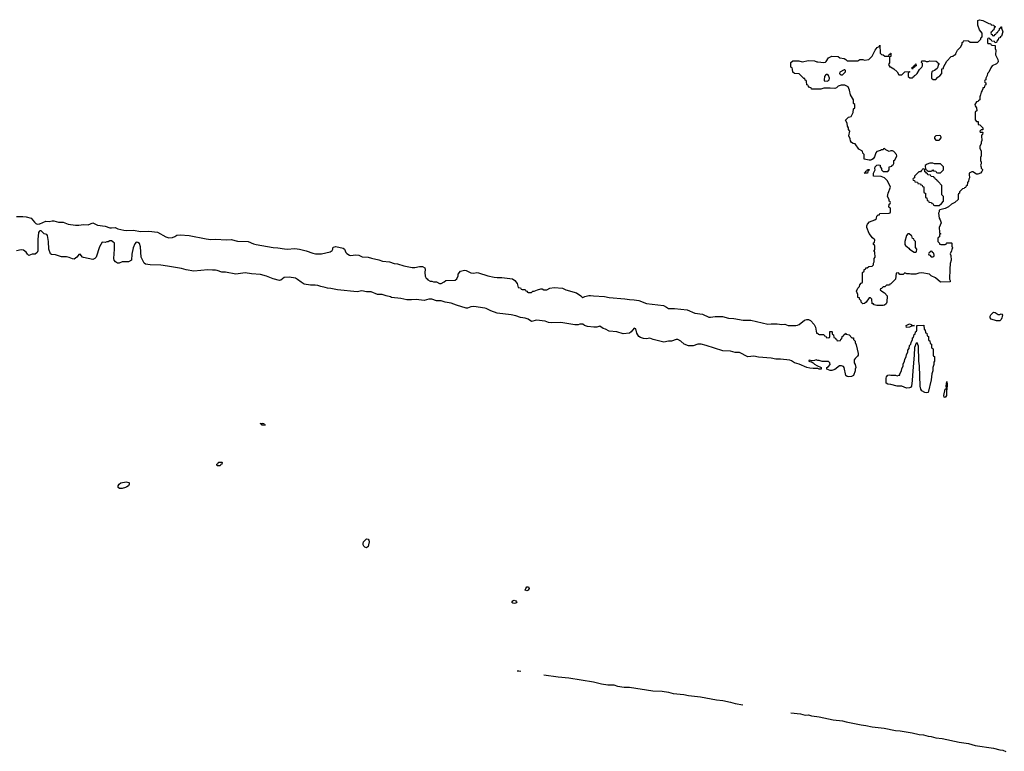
# Model space of a CAD drawing. Header units: inches. Extents: x 2112843 to 2323771, y 35243 to 209174.
# Tile 27 of 83: x 2259751 to 2272409, y 58616 to 68022. Entities that reach past the tile are written whole.
import ezdxf

# ---------------------------------------------------------------- set-up
doc = ezdxf.new("R2010")
doc.units = ezdxf.units.IN
doc.header["$MEASUREMENT"] = 0
for name, color, linetype in [('C2056', 7, 'Continuous'), ('C2065', 7, 'Continuous'), ('C2066', 7, 'Continuous'), ('C2075', 7, 'Continuous'), ('C2076', 7, 'Continuous')]:
    doc.layers.add(name, color=color, linetype=linetype)

msp = doc.modelspace()

# ---------------------------------------------------------------- linework, layer by layer
at = {"layer": 'C2056', "color": 6}
for points in [[(2259710, 65490), (2259790, 65492), (2259833, 65487), (2259898, 65470), (2259940, 65420), (2259960, 65400), (2259975, 65395), (2260000, 65397)], [(2260000, 65297), (2259992, 65288), (2259984, 65196), (2259984, 65050), (2259976, 65030), (2259951, 65009), (2259910, 65006), (2259870, 64989), (2259850, 65009), (2259835, 65035), (2259800, 65060), (2259770, 65065), (2259710, 65051)]]:
    msp.add_lwpolyline(points, dxfattribs=at)
at = {"layer": 'C2065', "color": 6}
for points in [[(2266146, 59653), (2266170, 59650), (2266193, 59645)], [(2266490, 59598), (2266672, 59572), (2266810, 59563), (2267130, 59510), (2267230, 59486), (2267313, 59473), (2267390, 59470), (2267436, 59456), (2267522, 59442), (2267590, 59441), (2267890, 59396), (2268010, 59390), (2268090, 59376), (2268150, 59360), (2268290, 59348), (2268350, 59335), (2268504, 59316), (2268710, 59277), (2268790, 59268), (2268889, 59249), (2268950, 59230), (2269048, 59212)], [(2269665, 59113), (2269790, 59098), (2269850, 59082), (2269890, 59084), (2269932, 59072), (2270000, 59063)]]:
    msp.add_lwpolyline(points, dxfattribs=at)
at = {"layer": 'C2066', "color": 6}
for points in [[(2270000, 67128), (2269930, 67128), (2269926, 67146), (2269906, 67150), (2269886, 67170), (2269882, 67182), (2269870, 67186), (2269868, 67228), (2269862, 67242), (2269850, 67246), (2269846, 67266), (2269830, 67268), (2269770, 67328), (2269711, 67329), (2269690, 67348), (2269688, 67388), (2269682, 67402), (2269666, 67410), (2269666, 67470), (2269689, 67491), (2269769, 67491), (2269810, 67481), (2269890, 67499), (2269970, 67491), (2270000, 67482)], [(2260000, 65397), (2260010, 65397), (2260089, 65430), (2260130, 65428), (2260170, 65435), (2260190, 65435), (2260250, 65418), (2260310, 65417), (2260374, 65394), (2260470, 65380), (2260510, 65380), (2260570, 65389), (2260630, 65383), (2260690, 65410), (2260750, 65382), (2260850, 65369), (2260910, 65348), (2260930, 65346), (2260978, 65350), (2261014, 65334), (2261090, 65316), (2261130, 65312), (2261210, 65317), (2261310, 65299), (2261410, 65302), (2261525, 65290), (2261630, 65230), (2261670, 65219), (2261716, 65224), (2261745, 65235), (2261770, 65250), (2261815, 65255), (2261930, 65249), (2262150, 65204), (2262210, 65197), (2262270, 65201), (2262410, 65192), (2262470, 65195), (2262550, 65176), (2262690, 65170), (2262759, 65139), (2262790, 65130), (2263010, 65095), (2263070, 65090), (2263155, 65075), (2263190, 65073), (2263290, 65079), (2263349, 65071), (2263435, 65050), (2263520, 65020), (2263554, 65014), (2263630, 65014), (2263741, 65039), (2263767, 65053), (2263775, 65070), (2263778, 65090), (2263784, 65096), (2263814, 65106), (2263910, 65083), (2263928, 65070), (2263944, 65030), (2263955, 65015), (2263990, 64993), (2264010, 64990), (2264070, 64999), (2264110, 64996), (2264154, 64974), (2264230, 64971), (2264275, 64955), (2264370, 64935), (2264417, 64917), (2264506, 64910), (2264567, 64887), (2264610, 64885), (2264690, 64857), (2264797, 64837), (2264830, 64837), (2264890, 64849), (2264930, 64849), (2264959, 64830), (2264966, 64810), (2264959, 64770), (2264963, 64723), (2264978, 64698), (2264991, 64691), (2264998, 64678), (2265030, 64662), (2265050, 64662), (2265070, 64652), (2265110, 64652), (2265150, 64632), (2265170, 64632), (2265210, 64652), (2265230, 64671), (2265350, 64672), (2265369, 64691), (2265389, 64730), (2265389, 64750), (2265419, 64790), (2265470, 64801), (2265490, 64798), (2265550, 64767), (2265590, 64763), (2265630, 64770), (2265650, 64769), (2265770, 64730), (2265850, 64712), (2265890, 64707), (2265950, 64709), (2266086, 64690), (2266115, 64670), (2266147, 64630), (2266158, 64578), (2266190, 64574), (2266198, 64558), (2266210, 64554), (2266250, 64554), (2266258, 64538), (2266270, 64534), (2266278, 64518), (2266290, 64514), (2266330, 64514), (2266350, 64532), (2266367, 64533), (2266406, 64550), (2266450, 64561), (2266470, 64561), (2266491, 64551), (2266530, 64551), (2266568, 64570), (2266623, 64577), (2266729, 64569), (2266771, 64550), (2266909, 64509), (2266965, 64470), (2266977, 64457), (2266990, 64451), (2267016, 64464), (2267070, 64476), (2267090, 64476), (2267130, 64470), (2267270, 64465), (2267330, 64452), (2267530, 64434), (2267590, 64423), (2267650, 64422), (2267710, 64410), (2267810, 64374), (2268026, 64346), (2268068, 64328), (2268091, 64311), (2268170, 64310), (2268330, 64290), (2268430, 64250), (2268530, 64238), (2268610, 64198), (2268630, 64196), (2268690, 64207), (2268786, 64206), (2268865, 64185), (2268930, 64180), (2269050, 64159), (2269150, 64159), (2269370, 64106), (2269410, 64110), (2269490, 64110), (2269550, 64104), (2269586, 64106), (2269630, 64091), (2269730, 64091), (2269750, 64094), (2269770, 64104), (2269842, 64158), (2269870, 64168), (2269890, 64168), (2269916, 64156), (2269965, 64105), (2269981, 64070), (2269994, 63994), (2270000, 63993)], [(2270000, 63539), (2269950, 63536), (2269910, 63540), (2269870, 63550), (2269773, 63593), (2269710, 63610), (2269675, 63635), (2269650, 63645), (2269530, 63658), (2269470, 63659), (2269410, 63672), (2269250, 63682), (2269190, 63695), (2269110, 63689), (2269003, 63743), (2268950, 63745), (2268890, 63759), (2268790, 63767), (2268575, 63835), (2268510, 63849), (2268470, 63850), (2268410, 63828), (2268349, 63830), (2268295, 63850), (2268250, 63890), (2268210, 63910), (2268190, 63912), (2268130, 63890), (2268090, 63888), (2268030, 63876), (2267897, 63910), (2267850, 63928), (2267810, 63921), (2267770, 63924), (2267730, 63936), (2267710, 63950), (2267687, 63990), (2267670, 64048), (2267650, 64058), (2267614, 64010), (2267590, 63990), (2267510, 63983), (2267428, 64008), (2267330, 64019), (2267283, 64043), (2267254, 64050), (2267210, 64082), (2267172, 64070), (2267132, 64068), (2267050, 64078), (2267014, 64090), (2266989, 64109), (2266951, 64109), (2266930, 64101), (2266890, 64100), (2266708, 64128), (2266584, 64124), (2266550, 64130), (2266507, 64147), (2266397, 64157), (2266330, 64143), (2266290, 64171), (2266250, 64186), (2266190, 64194), (2266130, 64216), (2266070, 64228), (2265890, 64250), (2265810, 64277), (2265750, 64309), (2265730, 64314), (2265590, 64335), (2265551, 64329), (2265510, 64314), (2265490, 64315), (2265367, 64350), (2265298, 64378), (2265221, 64390), (2265170, 64406), (2265110, 64406), (2265050, 64427), (2265010, 64428), (2264950, 64413), (2264850, 64426), (2264790, 64419), (2264730, 64422), (2264650, 64439), (2264530, 64450), (2264518, 64458), (2264462, 64470), (2264410, 64490), (2264349, 64490), (2264270, 64523), (2264210, 64524), (2264150, 64535), (2264090, 64525), (2263835, 64550), (2263750, 64568), (2263710, 64570), (2263680, 64580), (2263622, 64590), (2263586, 64606), (2263551, 64611), (2263490, 64609), (2263410, 64623), (2263370, 64646), (2263324, 64684), (2263298, 64698), (2263214, 64714), (2263153, 64707), (2263110, 64674), (2263090, 64670), (2263009, 64690), (2262924, 64724), (2262846, 64746), (2262730, 64753), (2262650, 64766), (2262530, 64752), (2262395, 64775), (2262350, 64776), (2262290, 64798), (2262270, 64802), (2262230, 64800), (2262170, 64807), (2261990, 64789), (2261890, 64806), (2261830, 64825), (2261650, 64855), (2261565, 64865), (2261430, 64870), (2261370, 64878), (2261350, 64890), (2261312, 64970), (2261303, 65103), (2261290, 65146), (2261270, 65158), (2261250, 65162), (2261230, 65139), (2261210, 65090), (2261193, 65007), (2261190, 64930), (2261150, 64911), (2261070, 64908), (2261030, 64890), (2261010, 64890), (2260983, 64910), (2260966, 64930), (2260960, 64950), (2260972, 65072), (2260969, 65149), (2260950, 65168), (2260930, 65178), (2260910, 65178), (2260890, 65168), (2260873, 65167), (2260850, 65158), (2260810, 65162), (2260777, 65103), (2260736, 64970), (2260718, 64950), (2260690, 64940), (2260570, 64963), (2260557, 64970), (2260530, 65009), (2260510, 65002), (2260505, 64990), (2260488, 64970), (2260450, 64945), (2260430, 64946), (2260386, 64966), (2260354, 64974), (2260290, 64974), (2260210, 65000), (2260162, 65002), (2260148, 65010), (2260124, 65070), (2260121, 65170), (2260110, 65246), (2260102, 65262), (2260066, 65270), (2260027, 65307), (2260010, 65308), (2260000, 65297)], [(2270000, 63645), (2269990, 63649), (2269970, 63642), (2269930, 63638), (2269910, 63646), (2269898, 63642), (2269894, 63630), (2269938, 63618), (2269951, 63611), (2269970, 63592), (2270000, 63577)]]:
    msp.add_lwpolyline(points, dxfattribs=at)
for points in [[(2262894, 62814), (2262906, 62814), (2262910, 62809), (2262869, 62810), (2262860, 62820), (2262842, 62830), (2262870, 62834), (2262890, 62831)], [(2262290, 62288), (2262286, 62310), (2262302, 62318), (2262308, 62332), (2262350, 62334), (2262354, 62330), (2262352, 62310), (2262338, 62302), (2262330, 62288)], [(2261034, 61994), (2261019, 62010), (2261019, 62030), (2261029, 62050), (2261050, 62070), (2261122, 62082), (2261154, 62074), (2261158, 62070), (2261159, 62050), (2261151, 62030), (2261130, 62016), (2261110, 62009), (2261070, 61995)], [(2264210, 61234), (2264190, 61239), (2264175, 61254), (2264168, 61270), (2264166, 61290), (2264172, 61310), (2264210, 61350), (2264230, 61343), (2264238, 61330), (2264242, 61310), (2264237, 61270), (2264230, 61249)], [(2266270, 60681), (2266249, 60689), (2266256, 60710), (2266270, 60730), (2266291, 60730), (2266299, 60710), (2266290, 60689)], [(2266110, 60518), (2266090, 60521), (2266079, 60530), (2266090, 60551), (2266110, 60559), (2266130, 60551), (2266138, 60538), (2266141, 60530), (2266130, 60523)]]:
    msp.add_lwpolyline(points, close=True, dxfattribs=at)
at = {"layer": 'C2075', "color": 6}
msp.add_lwpolyline([(2270000, 59063), (2270030, 59058), (2270210, 59020), (2270330, 59010), (2270375, 58995), (2270570, 58956), (2270630, 58950), (2270710, 58933), (2270865, 58915), (2271010, 58884), (2271070, 58879), (2271226, 58854), (2271314, 58834), (2271370, 58827), (2271430, 58810), (2271470, 58806), (2271530, 58790), (2271610, 58779), (2271830, 58734), (2271950, 58716), (2272033, 58693), (2272270, 58656), (2272350, 58634), (2272391, 58630), (2272430, 58616)], dxfattribs=at)
at = {"layer": 'C2076', "color": 6}
for points in [[(2270000, 67482), (2270010, 67479), (2270090, 67471), (2270110, 67476), (2270117, 67483), (2270150, 67530), (2270191, 67551), (2270274, 67550), (2270293, 67533), (2270350, 67522), (2270372, 67510), (2270391, 67491), (2270527, 67493), (2270550, 67512), (2270590, 67511), (2270610, 67502), (2270669, 67511), (2270709, 67551), (2270750, 67631), (2270776, 67664), (2270802, 67678), (2270810, 67694), (2270813, 67593), (2270830, 67574), (2270850, 67572), (2270872, 67552), (2270926, 67554), (2270930, 67574), (2270942, 67578), (2270946, 67590), (2270952, 67592), (2270951, 67550), (2270934, 67546), (2270931, 67469), (2270924, 67456), (2270922, 67442), (2270934, 67426), (2270934, 67414), (2270946, 67414), (2270990, 67392), (2271031, 67350), (2271052, 67312), (2271090, 67312), (2271130, 67352), (2271190, 67354), (2271194, 67350), (2271178, 67342), (2271174, 67330), (2271174, 67290), (2271193, 67273), (2271227, 67273), (2271235, 67285), (2271250, 67294), (2271255, 67305), (2271270, 67312), (2271290, 67332), (2271319, 67381), (2271348, 67410), (2271358, 67430), (2271358, 67458), (2271346, 67470), (2271347, 67493), (2271388, 67492), (2271405, 67485), (2271430, 67485), (2271450, 67491), (2271534, 67490), (2271554, 67470), (2271558, 67458), (2271570, 67454), (2271571, 67449), (2271558, 67442), (2271554, 67410), (2271544, 67396), (2271511, 67369), (2271490, 67362), (2271478, 67350), (2271471, 67330), (2271472, 67272), (2271493, 67253), (2271527, 67253), (2271556, 67284), (2271580, 67300), (2271606, 67330), (2271606, 67390), (2271626, 67394), (2271628, 67412), (2271669, 67490), (2271726, 67550), (2271749, 67551), (2271770, 67572), (2271786, 67574), (2271786, 67586), (2271808, 67630), (2271849, 67671), (2271866, 67710), (2271866, 67730), (2271882, 67738), (2271890, 67754), (2271950, 67752), (2271970, 67734), (2272067, 67733), (2272106, 67770), (2272106, 67790), (2272122, 67798), (2272126, 67810), (2272126, 67850), (2272089, 67890), (2272069, 67950), (2272070, 68012), (2272090, 68022), (2272134, 68010), (2272210, 67972), (2272234, 67970), (2272238, 67958), (2272274, 67950), (2272278, 67938), (2272294, 67930), (2272278, 67922), (2272274, 67890), (2272258, 67882), (2272254, 67870), (2272238, 67862), (2272234, 67850), (2272238, 67838), (2272254, 67830), (2272258, 67818), (2272270, 67814), (2272282, 67818), (2272286, 67830), (2272302, 67838), (2272310, 67854), (2272322, 67858), (2272326, 67870), (2272346, 67890), (2272346, 67910), (2272362, 67918), (2272366, 67930), (2272372, 67932), (2272373, 67913), (2272390, 67866), (2272371, 67810), (2272358, 67802), (2272350, 67788), (2272334, 67786), (2272330, 67766), (2272312, 67748), (2272310, 67728), (2272290, 67726), (2272282, 67742), (2272247, 67747), (2272242, 67762), (2272227, 67767), (2272222, 67782), (2272210, 67786), (2272198, 67782), (2272194, 67770), (2272194, 67730), (2272198, 67718), (2272230, 67714), (2272238, 67698), (2272250, 67694), (2272291, 67691), (2272292, 67652), (2272298, 67630), (2272296, 67570), (2272324, 67510), (2272330, 67486), (2272326, 67470), (2272310, 67454), (2272253, 67427), (2272236, 67404), (2272210, 67348), (2272192, 67330), (2272190, 67306), (2272172, 67270), (2272171, 67249), (2272158, 67242), (2272154, 67230), (2272158, 67218), (2272171, 67211), (2272170, 67186), (2272158, 67182), (2272150, 67148), (2272134, 67146), (2272134, 67134), (2272125, 67110), (2272111, 67090), (2272105, 67055), (2272094, 67030), (2272094, 66990), (2272078, 66982), (2272074, 66970), (2272050, 66966), (2272032, 66930), (2272033, 66913), (2272051, 66890), (2272054, 66850), (2272038, 66842), (2272034, 66830), (2272033, 66733), (2272050, 66714), (2272073, 66713), (2272074, 66674), (2272094, 66670), (2272134, 66630), (2272133, 66607), (2272110, 66606), (2272094, 66590), (2272098, 66578), (2272130, 66574), (2272134, 66570), (2272130, 66546), (2272118, 66542), (2272114, 66530), (2272122, 66470), (2272113, 66447), (2272112, 66430), (2272094, 66390), (2272094, 66370), (2272112, 66330), (2272112, 66270), (2272102, 66250), (2272102, 66210), (2272111, 66190), (2272111, 66171), (2272102, 66150), (2272112, 66128), (2272112, 66112), (2272130, 66094), (2272130, 66086), (2272122, 66070), (2272102, 66050), (2272070, 66035), (2272050, 66038), (2272004, 66064), (2271990, 66065), (2271958, 66050), (2271956, 66030), (2271962, 65990), (2271952, 65970), (2271950, 65946), (2271934, 65930), (2271932, 65890), (2271918, 65882), (2271910, 65866), (2271898, 65862), (2271894, 65850), (2271870, 65846), (2271834, 65810), (2271834, 65790), (2271818, 65782), (2271814, 65770), (2271814, 65710), (2271772, 65670), (2271731, 65649), (2271690, 65614), (2271650, 65594), (2271582, 65578), (2271572, 65568), (2271572, 65552), (2271565, 65535), (2271571, 65471), (2271585, 65450), (2271598, 65410), (2271572, 65350), (2271574, 65290), (2271578, 65278), (2271590, 65274), (2271591, 65269), (2271578, 65262), (2271574, 65230), (2271558, 65222), (2271554, 65210), (2271554, 65170), (2271574, 65150), (2271578, 65138), (2271593, 65133), (2271650, 65134), (2271662, 65138), (2271666, 65150), (2271672, 65152), (2271730, 65154), (2271734, 65150), (2271734, 65110), (2271742, 65090), (2271733, 65067), (2271732, 65050), (2271714, 65010), (2271722, 64990), (2271725, 64930), (2271711, 64889), (2271707, 64813), (2271705, 64685), (2271711, 64671), (2271711, 64650), (2271590, 64649), (2271523, 64703), (2271470, 64729), (2271449, 64749), (2271350, 64766), (2271310, 64764), (2271270, 64749), (2271250, 64749), (2271209, 64749), (2271190, 64755), (2271156, 64756), (2271130, 64766), (2271110, 64748), (2271090, 64746), (2271068, 64748), (2271050, 64766), (2271018, 64762), (2271012, 64688), (2270950, 64626), (2270938, 64622), (2270934, 64610), (2270893, 64607), (2270872, 64588), (2270853, 64587), (2270830, 64566), (2270818, 64562), (2270814, 64550), (2270834, 64530), (2270870, 64512), (2270905, 64470), (2270899, 64390), (2270891, 64370), (2270870, 64353), (2270850, 64349), (2270769, 64349), (2270738, 64358), (2270727, 64367), (2270710, 64368), (2270706, 64430), (2270690, 64446), (2270670, 64446), (2270631, 64389), (2270610, 64374), (2270590, 64369), (2270569, 64390), (2270569, 64409), (2270548, 64430), (2270546, 64446), (2270528, 64450), (2270527, 64487), (2270509, 64530), (2270528, 64570), (2270548, 64590), (2270550, 64614), (2270570, 64634), (2270582, 64638), (2270587, 64653), (2270588, 64770), (2270606, 64790), (2270608, 64810), (2270626, 64814), (2270630, 64832), (2270647, 64833), (2270669, 64851), (2270710, 64854), (2270726, 64870), (2270728, 64892), (2270738, 64910), (2270738, 64950), (2270748, 64970), (2270746, 65030), (2270742, 65042), (2270726, 65050), (2270742, 65058), (2270746, 65070), (2270746, 65110), (2270742, 65122), (2270728, 65130), (2270728, 65152), (2270742, 65158), (2270746, 65190), (2270716, 65216), (2270673, 65273), (2270642, 65350), (2270642, 65370), (2270650, 65394), (2270675, 65425), (2270746, 65450), (2270760, 65460), (2270768, 65470), (2270770, 65494), (2270788, 65512), (2270806, 65514), (2270810, 65532), (2270927, 65533), (2270942, 65538), (2270946, 65550), (2270946, 65590), (2270942, 65602), (2270926, 65610), (2270928, 65652), (2270942, 65658), (2270946, 65670), (2270942, 65682), (2270929, 65689), (2270928, 65710), (2270909, 65750), (2270914, 65790), (2270946, 65870), (2270909, 65949), (2270870, 65989), (2270828, 66008), (2270729, 66009), (2270727, 66047), (2270749, 66090), (2270744, 66110), (2270749, 66130), (2270770, 66151), (2270790, 66158), (2270812, 66152), (2270814, 66130), (2270831, 66111), (2270832, 66090), (2270850, 66072), (2270910, 66072), (2270928, 66090), (2270929, 66131), (2270962, 66138), (2270966, 66150), (2270982, 66158), (2270987, 66173), (2270988, 66212), (2271002, 66218), (2271029, 66270), (2271022, 66290), (2270990, 66328), (2270970, 66338), (2270950, 66338), (2270929, 66329), (2270888, 66348), (2270870, 66366), (2270858, 66362), (2270852, 66348), (2270830, 66348), (2270819, 66341), (2270770, 66329), (2270759, 66310), (2270741, 66259), (2270725, 66235), (2270700, 66220), (2270690, 66215), (2270670, 66215), (2270609, 66229), (2270606, 66290), (2270590, 66306), (2270586, 66330), (2270539, 66359), (2270490, 66428), (2270466, 66430), (2270443, 66443), (2270430, 66466), (2270429, 66490), (2270409, 66530), (2270422, 66590), (2270408, 66610), (2270408, 66630), (2270394, 66654), (2270389, 66690), (2270369, 66730), (2270406, 66770), (2270442, 66778), (2270468, 66830), (2270470, 66874), (2270486, 66890), (2270486, 66930), (2270470, 66946), (2270469, 66990), (2270430, 67058), (2270418, 67118), (2270400, 67160), (2270359, 67179), (2270310, 67182), (2270273, 67167), (2270250, 67146), (2270230, 67136), (2270170, 67143), (2270090, 67141), (2270049, 67129), (2270000, 67128)], [(2270000, 63993), (2270012, 63992), (2270018, 63978), (2270030, 63974), (2270090, 63974), (2270098, 63958), (2270113, 63953), (2270118, 63938), (2270150, 63934), (2270162, 63938), (2270166, 63950), (2270167, 64013), (2270190, 64014), (2270194, 64010), (2270198, 63978), (2270214, 63970), (2270218, 63938), (2270233, 63933), (2270238, 63918), (2270253, 63913), (2270258, 63898), (2270270, 63894), (2270302, 63898), (2270307, 63913), (2270322, 63918), (2270326, 63950), (2270342, 63958), (2270346, 63970), (2270362, 63978), (2270370, 63994), (2270378, 63978), (2270414, 63970), (2270450, 63934), (2270470, 63932), (2270471, 63911), (2270491, 63890), (2270491, 63870), (2270503, 63843), (2270531, 63730), (2270531, 63710), (2270523, 63697), (2270492, 63668), (2270479, 63650), (2270481, 63610), (2270491, 63589), (2270499, 63550), (2270491, 63530), (2270490, 63506), (2270470, 63449), (2270444, 63436), (2270410, 63432), (2270390, 63436), (2270370, 63449), (2270350, 63550), (2270343, 63563), (2270314, 63574), (2270290, 63570), (2270230, 63527), (2270190, 63512), (2270170, 63512), (2270126, 63530), (2270126, 63550), (2270150, 63565), (2270169, 63590), (2270168, 63610), (2270148, 63628), (2270069, 63629), (2270030, 63642), (2270010, 63642), (2270000, 63645)], [(2270000, 63577), (2270054, 63550), (2270054, 63530), (2270050, 63530), (2270028, 63530), (2270010, 63539), (2270000, 63539)]]:
    msp.add_lwpolyline(points, dxfattribs=at)
for points in [[(2270358, 67378), (2270350, 67378), (2270293, 67347), (2270292, 67330), (2270300, 67320), (2270310, 67312), (2270330, 67312), (2270368, 67350), (2270367, 67367)], [(2271230, 67386), (2271226, 67390), (2271226, 67410), (2271242, 67418), (2271246, 67430), (2271262, 67438), (2271266, 67450), (2271273, 67453), (2271274, 67430), (2271258, 67422), (2271254, 67410), (2271238, 67402)], [(2270130, 67318), (2270124, 67316), (2270110, 67308), (2270098, 67290), (2270092, 67250), (2270094, 67234), (2270130, 67232), (2270150, 67242), (2270158, 67250), (2270162, 67270), (2270150, 67306)], [(2271570, 66535), (2271530, 66528), (2271520, 66520), (2271512, 66510), (2271513, 66493), (2271530, 66474), (2271570, 66472), (2271580, 66480), (2271596, 66504), (2271598, 66510), (2271588, 66528)], [(2270650, 66048), (2270609, 66050), (2270622, 66058), (2270630, 66074), (2270642, 66078), (2270650, 66094), (2270670, 66094), (2270670, 66086), (2270658, 66082)], [(2271370, 66106), (2271358, 66102), (2271354, 66090), (2271340, 66080), (2271330, 66066), (2271310, 66066), (2271254, 66010), (2271253, 65987), (2271238, 65982), (2271234, 65970), (2271238, 65958), (2271253, 65953), (2271258, 65938), (2271293, 65933), (2271298, 65918), (2271333, 65913), (2271338, 65898), (2271353, 65893), (2271358, 65878), (2271373, 65873), (2271374, 65810), (2271378, 65798), (2271394, 65790), (2271394, 65750), (2271398, 65738), (2271413, 65733), (2271418, 65698), (2271433, 65693), (2271438, 65678), (2271473, 65673), (2271478, 65658), (2271493, 65653), (2271498, 65638), (2271510, 65634), (2271570, 65634), (2271600, 65660), (2271626, 65690), (2271626, 65750), (2271606, 65770), (2271608, 65890), (2271560, 65940), (2271546, 65950), (2271542, 65962), (2271526, 65970), (2271522, 65982), (2271506, 65990), (2271502, 66002), (2271470, 66006), (2271462, 66022), (2271427, 66027), (2271422, 66042), (2271407, 66047), (2271402, 66062), (2271388, 66068), (2271382, 66102)], [(2271450, 66179), (2271416, 66164), (2271393, 66147), (2271394, 66094), (2271414, 66090), (2271418, 66078), (2271430, 66074), (2271470, 66074), (2271482, 66078), (2271490, 66092), (2271498, 66078), (2271530, 66074), (2271538, 66058), (2271550, 66054), (2271590, 66054), (2271628, 66090), (2271629, 66110), (2271628, 66130), (2271590, 66168), (2271512, 66168), (2271490, 66178)], [(2271170, 65268), (2271150, 65246), (2271131, 65170), (2271131, 65131), (2271137, 65117), (2271183, 65083), (2271192, 65070), (2271250, 65032), (2271270, 65034), (2271282, 65038), (2271286, 65070), (2271267, 65093), (2271266, 65170), (2271250, 65186), (2271246, 65206), (2271228, 65210), (2271222, 65242), (2271210, 65246), (2271187, 65267)], [(2271470, 65046), (2271458, 65042), (2271453, 65027), (2271438, 65022), (2271434, 65010), (2271438, 64998), (2271453, 64993), (2271470, 64974), (2271490, 64974), (2271502, 64978), (2271506, 64990), (2271502, 65022), (2271487, 65027), (2271482, 65042)], [(2272330, 64233), (2272350, 64234), (2272370, 64241), (2272378, 64238), (2272385, 64225), (2272377, 64190), (2272370, 64169), (2272350, 64149), (2272308, 64152), (2272239, 64170), (2272226, 64190), (2272227, 64210), (2272234, 64226), (2272270, 64262), (2272290, 64258)], [(2271410, 63223), (2271387, 63230), (2271349, 63250), (2271335, 63270), (2271329, 63310), (2271317, 63570), (2271309, 63630), (2271307, 63827), (2271290, 63866), (2271278, 63862), (2271253, 63807), (2271251, 63710), (2271231, 63509), (2271223, 63383), (2271214, 63310), (2271205, 63295), (2271190, 63288), (2271150, 63286), (2271090, 63309), (2271030, 63310), (2270952, 63332), (2270910, 63335), (2270890, 63350), (2270890, 63414), (2270894, 63430), (2270910, 63452), (2270930, 63458), (2270952, 63452), (2271011, 63451), (2271030, 63442), (2271054, 63454), (2271066, 63454), (2271066, 63466), (2271088, 63510), (2271090, 63534), (2271108, 63570), (2271110, 63594), (2271128, 63630), (2271130, 63654), (2271148, 63690), (2271150, 63714), (2271168, 63750), (2271170, 63774), (2271187, 63793), (2271190, 63834), (2271208, 63852), (2271210, 63874), (2271228, 63910), (2271230, 63934), (2271242, 63938), (2271250, 63974), (2271262, 63978), (2271266, 64010), (2271282, 64018), (2271286, 64030), (2271286, 64090), (2271292, 64092), (2271373, 64093), (2271378, 64038), (2271393, 64033), (2271398, 63998), (2271413, 63993), (2271418, 63958), (2271434, 63950), (2271434, 63910), (2271438, 63898), (2271453, 63893), (2271458, 63858), (2271474, 63850), (2271474, 63810), (2271478, 63798), (2271494, 63790), (2271494, 63710), (2271498, 63698), (2271512, 63690), (2271511, 63631), (2271502, 63618), (2271502, 63590), (2271491, 63549), (2271490, 63506), (2271479, 63470), (2271467, 63390), (2271430, 63230)], [(2271150, 64066), (2271149, 64091), (2271190, 64111), (2271210, 64105), (2271230, 64092), (2271254, 64090), (2271230, 64088), (2271190, 64068)], [(2271650, 63167), (2271635, 63170), (2271630, 63190), (2271650, 63274), (2271662, 63278), (2271666, 63290), (2271662, 63310), (2271670, 63372), (2271675, 63330), (2271670, 63266), (2271664, 63256), (2271665, 63190)]]:
    msp.add_lwpolyline(points, close=True, dxfattribs=at)

doc.saveas('drawing.dxf')
